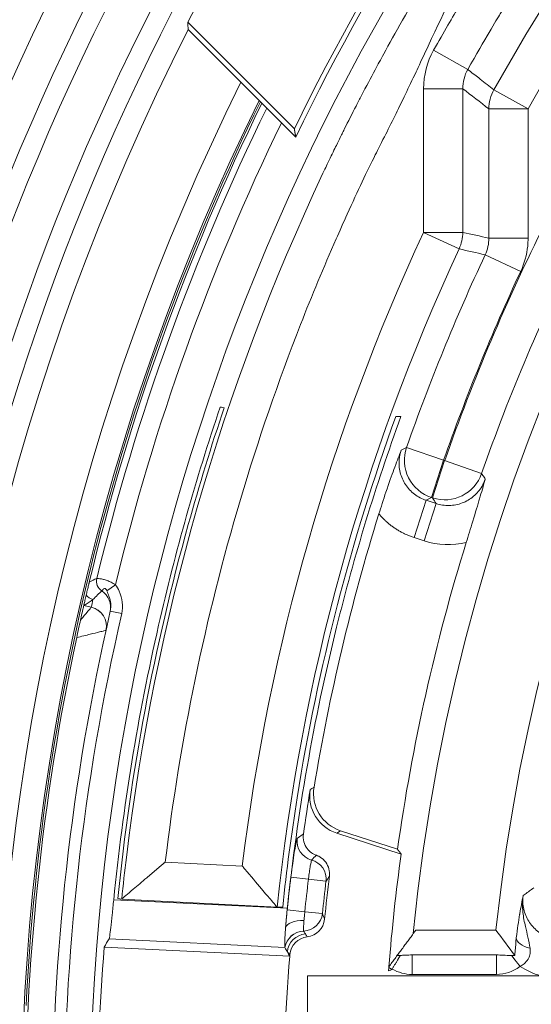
# Model space of a CAD drawing. Header units: inches. Extents: x -2.8 to 15.2, y -6.6 to 17.6.
# Tile 68 of 83: x 9.355 to 9.869, y 14.178 to 15.166. Entities that reach past the tile are written whole.
import ezdxf

# ---------------------------------------------------------------- set-up
doc = ezdxf.new("R2010")
doc.units = ezdxf.units.IN
doc.header["$MEASUREMENT"] = 0
doc.layers.add('Visible (ANSI)', color=7, linetype='Continuous', lineweight=18)
doc.layers.add('Visible Narrow (ANSI)', color=7, linetype='Continuous', lineweight=18)

msp = doc.modelspace()

# ---------------------------------------------------------------- linework, layer by layer
at = {"layer": 'Visible (ANSI)'}
for p, q in [((9.52395, 15.16293), (9.63088, 15.056)), ((9.52433, 15.15574), (9.57724, 15.10284)), ((9.63226, 15.04781), (9.57724, 15.10284)), ((9.56464, 14.77612), (9.56472, 14.77611)), ((9.56474, 14.77641), (9.56482, 14.77641)), ((9.73775, 14.76733), (9.73271, 14.76733)), ((9.76316, 14.68341), (9.7732, 14.68015)), ((9.76957, 14.68576), (9.76857, 14.68609)), ((9.43764, 14.59242), (9.43764, 14.59242)), ((9.73809, 14.32847), (9.67348, 14.34947)), ((9.67735, 14.35182), (9.73442, 14.33328)), ((9.62788, 14.30929), (9.62788, 14.30929)), ((9.45767, 14.28337), (9.45375, 14.28386)), ((9.6136, 14.2752), (9.45767, 14.28337)), ((9.6192, 14.2752), (9.6136, 14.2752)), ((9.75026, 14.24864), (9.75288, 14.25219)), ((9.83322, 14.25219), (9.75288, 14.25219)), ((9.44005, 14.23516), (9.62627, 14.2259)), ((9.86575, 14.22368), (9.86574, 14.22368)), ((9.64423, 14.2063), (9.64423, 13.91103)), ((10.16419, 14.2063), (9.64423, 14.2063))]:
    msp.add_line(p, q, dxfattribs=at)
for radius in [3.54528, 3.31315, 3.31102, 3.13695, 2.2559]:
    msp.add_circle((11.68163, 14.05867), radius, dxfattribs=at)
for radius, start, end in [(3.1122, 93.71738, 174.88595), (1.9407, 95.72306, 174.38237), (1.85852, 95.97702, 174.02298), (2.42384, 139.67911, 152.89739), (2.2804, 139.97415, 154.06517), (2.27559, 139.86309, 154.23532), (2.42023, 153.04475, 206.95525), (2.34921, 153.61001, 206.38999), (2.3248, 153.81266, 206.18734), (2.32295, 153.82825, 177.09299), (2.32087, 153.84577, 166.4817), (2.05871, 162.73062, 170.57807), (1.96648, 162.768, 171.97257), (2.2937, 167.05917, 193.26803), (2.32087, 167.06152, 167.0692), (2.32087, 167.88643, 192.44077), (2.06215, 170.6687, 171.91781), (1.96218, 172.09656, 175.4183), (2.03074, 172.99708, 174.22291), (2.06215, 175.34318, 184.65682), (2.06215, 175.30218, 175.34318), (1.96218, 175.4183, 175.54187)]:
    msp.add_arc((11.68163, 14.05867), radius, start, end, dxfattribs=at)
for centre, major_axis, ratio, start_param, end_param in [((15.29455, 17.67159), (4.81809, 4.81809), 0.661589, 2.604473, 2.605854), ((9.44413, 14.60228), (0.00457, -0.01089), 0.99906, 4.077562, 5.303887), ((9.44413, 14.60228), (0.00204, -0.01163), 0.998626, 4.300622, 5.526494), ((9.45179, 14.60042), (-0.01914, 0.00464), 0.009384, 6.235151, 6.248285), ((9.35216, 14.59497), (0.06892, -0.01645), 0.038388, 6.090893, 6.248551), ((9.42376, 14.58992), (-0.00667, 0.00974), 0.998659, 2.198511, 2.306117), ((9.45482, 14.60995), (-0.00881, -0.03839), 0.000034, 6.081909, 6.082294), ((9.68569, 14.38692), (-0.03367, -0.02048), 0.998941, 5.580478, 6.992798), ((9.68956, 14.38928), (-0.03367, -0.02048), 0.998941, 5.572771, 6.992791), ((9.6177, 14.3143), (-0.0041, -0.0391), 0.034924, 6.250047, 6.286844), ((9.64161, 14.26507), (-0.00694, 0.01844), 0.999231, 2.893558, 4.251181), ((9.64604, 14.22592), (-0.01341, 0.01444), 0.998883, 5.647148, 7.023005), ((11.68163, 18.68047), (0, -5.54772), 0.553122, 5.636717, 5.644414), ((11.67855, 14.05867), (-2.24545, 0), 0.999999, 6.204504, 6.361867), ((11.60195, 12.54039), (0.15925, 3.03446), 0.865826, 1.021011, 1.024312), ((11.80911, 16.48776), (0.19105, 3.64049), 0.744838, 2.276594, 2.276618), ((11.80911, 16.48776), (0.19105, 3.64049), 0.744838, 2.276618, 2.278119), ((25.72468, 126.84372), (-15.98104, -112.68477), 0.036732, 6.252419, 6.253111), ((11.80911, 16.48776), (0.19105, 3.64049), 0.744838, 2.278119, 2.279606)]:
    msp.add_ellipse(centre, major_axis=major_axis, ratio=ratio, start_param=start_param, end_param=end_param, dxfattribs=at)
for points, degree in [([(9.63088, 15.056), (9.63157, 15.0519), (9.63226, 15.04781)], 2), ([(9.76857, 14.68609), (9.76676, 14.6852), (9.76496, 14.6843), (9.76316, 14.68341)], 3), ([(9.7732, 14.68015), (9.77199, 14.68202), (9.77078, 14.68389), (9.76957, 14.68576)], 3), ([(9.45767, 14.28337), (9.45768, 14.28337), (9.45769, 14.28338), (9.4577, 14.28339)], 3), ([(9.73406, 14.2267), (9.73499, 14.22674), (9.736, 14.22678), (9.73719, 14.22682)], 3), ([(9.84891, 14.2267), (9.84955, 14.22668), (9.85075, 14.22665), (9.85212, 14.2266)], 3)]:
    msp.add_open_spline(points, degree=degree, dxfattribs=at)
for points, knots in [([(9.44959, 14.28273), (9.45889, 14.37533), (9.47394, 14.46727), (9.51154, 14.63197), (9.53216, 14.70502), (9.55643, 14.77685)], [-1.426886, -1.426886, -1.426886, -1.426886, -0.718104, -0.718104, -0.140331, -0.140331, -0.140331, -0.140331]), ([(9.56053, 14.77633), (9.54744, 14.73763), (9.5354, 14.69857), (9.49024, 14.53638), (9.4666, 14.41087), (9.45377, 14.28398), (9.45376, 14.28392), (9.45375, 14.28386)], [-1.305248, -1.305248, -1.305248, -1.305248, -0.994049, -0.994049, -0.023678, -0.023678, -0.023201, -0.023201, -0.023201, -0.023201]), ([(9.55643, 14.77685), (9.55689, 14.77679), (9.55735, 14.77673), (9.55872, 14.77656), (9.55963, 14.77645), (9.56053, 14.77633)], [-0.3941024, -0.3941024, -0.3941024, -0.3941024, -0.262034, -0.262034, -0.0009997, -0.0009997, -0.0009997, -0.0009997]), ([(9.6192, 14.2752), (9.62306, 14.31194), (9.6279, 14.34857), (9.63371, 14.38504), (9.65452, 14.51564), (9.68773, 14.64363), (9.73271, 14.76733)], [-1.168004, -1.168004, -1.168004, -1.168004, -0.886407, -0.886407, -0.886407, 0.121846, 0.121846, 0.121846, 0.121846]), ([(9.62385, 14.27406), (9.6338, 14.36913), (9.65033, 14.46339), (9.69103, 14.6277), (9.71254, 14.69817), (9.73775, 14.76733)], [0, 0, 0, 0, 0.728401, 0.728401, 1.289882, 1.289882, 1.289882, 1.289882]), ([(9.71573, 14.66982), (9.71781, 14.67653), (9.72018, 14.68388), (9.72588, 14.70074), (9.7286, 14.70831), (9.73326, 14.721), (9.73553, 14.72696), (9.73787, 14.73302), (9.73787, 14.73302), (9.73815, 14.73374)], [0.0000257, 0.0000257, 0.0000257, 0.0000257, 0.0535472, 0.0535472, 0.1163605, 0.1163605, 0.1884075, 0.1884075, 0.1983026, 0.1983026, 0.1983026, 0.1983026]), ([(9.80342, 14.64122), (9.80544, 14.64771), (9.80762, 14.65484), (9.81267, 14.67146), (9.81495, 14.67906), (9.81873, 14.69179), (9.8205, 14.69779), (9.82232, 14.7039), (9.82232, 14.7039), (9.82253, 14.70463)], [-0.158417, -0.158417, -0.158417, -0.158417, -0.1140306, -0.1140306, -0.0608379, -0.0608379, 0, 0, 0.0083361, 0.0083361, 0.0083361, 0.0083361]), ([(9.42506, 14.60118), (9.42505, 14.60115), (9.42505, 14.60111), (9.42503, 14.60104), (9.42502, 14.60101), (9.42499, 14.6009), (9.42498, 14.60082), (9.42492, 14.6006), (9.42489, 14.60045), (9.42477, 14.59997), (9.4247, 14.59965), (9.42444, 14.5986), (9.42427, 14.59787), (9.4237, 14.5955), (9.4233, 14.5938), (9.42267, 14.59112), (9.42231, 14.5896), (9.42201, 14.58833)], [0.000001, 0.000001, 0.000001, 0.000001, 0.0002738, 0.0002738, 0.0005668, 0.0005668, 0.0012567, 0.0012567, 0.0030895, 0.0030895, 0.008372, 0.008372, 0.025487, 0.025487, 0.0828344, 0.0828344, 0.170502, 0.170502, 0.170502, 0.170502]), ([(9.44619, 14.57233), (9.44674, 14.57475), (9.44687, 14.57729), (9.44663, 14.57974), (9.44637, 14.58236), (9.4457, 14.58492), (9.44485, 14.58733), (9.4442, 14.58915), (9.44346, 14.59091), (9.44273, 14.59264)], [0.0001451, 0.0001451, 0.0001451, 0.0001451, 0.3477144, 0.3477144, 0.3477144, 0.7198338, 0.7198338, 0.7198338, 1, 1, 1, 1]), ([(9.42201, 14.58833), (9.42155, 14.58634), (9.42113, 14.58455), (9.42041, 14.58146), (9.42009, 14.58005), (9.4198, 14.5788)], [0, 0, 0, 0, 0.2275247, 0.2275247, 0.4568725, 0.4568725, 0.4568725, 0.4568725]), ([(9.41623, 14.56303), (9.41628, 14.56323), (9.41632, 14.56343), (9.41636, 14.56363), (9.41711, 14.56699), (9.41778, 14.56993), (9.41829, 14.57221), (9.41881, 14.57449), (9.4192, 14.57617), (9.41941, 14.57711), (9.41953, 14.57762), (9.4196, 14.57793), (9.41962, 14.57802)], [0, 0, 0, 0, 0.022437, 0.022437, 0.022437, 0.407534, 0.407534, 0.407534, 0.792598, 0.792598, 0.792598, 1, 1, 1, 1]), ([(9.4198, 14.5788), (9.41979, 14.57877), (9.41978, 14.57873), (9.41976, 14.57865), (9.41975, 14.5786), (9.41974, 14.57852), (9.41973, 14.57848), (9.41971, 14.5784), (9.4197, 14.57836), (9.41969, 14.57832)], [0, 0, 0, 0, 0.00647529, 0.00647529, 0.01425316, 0.01425316, 0.021276, 0.021276, 0.02931501, 0.02931501, 0.02931501, 0.02931501]), ([(9.41244, 14.5457), (9.41301, 14.54835), (9.41369, 14.5515), (9.41507, 14.55781), (9.41568, 14.56056), (9.41623, 14.56303)], [-0.05222641, -0.05222641, -0.05222641, -0.05222641, -0.02436205, -0.02436205, 0, 0, 0, 0]), ([(9.65297, 14.32724), (9.65121, 14.32786), (9.64954, 14.32872), (9.64641, 14.33095), (9.64498, 14.33234), (9.6422, 14.33599), (9.64106, 14.33835), (9.63975, 14.34339), (9.6396, 14.34601), (9.63996, 14.34859)], [-0.06898689, -0.06898689, -0.06898689, -0.06898689, -0.054759, -0.054759, -0.03965653, -0.03965653, -0.01982349, -0.01982349, 0, 0, 0, 0]), ([(9.65297, 14.32724), (9.65448, 14.32672), (9.65609, 14.32606), (9.66034, 14.3229), (9.66209, 14.32095), (9.66469, 14.31657), (9.66555, 14.3142), (9.66626, 14.30968), (9.66625, 14.30798), (9.66604, 14.30625)], [0.12219727, 0.12219727, 0.12219727, 0.12219727, 0.13424829, 0.13424829, 0.14584704, 0.14584704, 0.15701804, 0.15701804, 0.16629384, 0.16629384, 0.16629384, 0.16629384]), ([(9.5014, 14.32051), (9.50139, 14.3205), (9.50137, 14.32049), (9.50135, 14.32047), (9.50134, 14.32046), (9.5013, 14.32043), (9.50128, 14.32041), (9.50121, 14.32035), (9.50116, 14.32031), (9.50102, 14.32019), (9.50092, 14.32011), (9.50064, 14.31987), (9.50045, 14.31971), (9.49987, 14.31922), (9.49949, 14.3189), (9.49833, 14.31793), (9.49756, 14.31728), (9.49522, 14.31531), (9.49366, 14.31399), (9.48894, 14.30999), (9.48579, 14.30733), (9.47793, 14.30066), (9.47327, 14.2967), (9.46631, 14.29076), (9.46368, 14.28851), (9.46002, 14.28537), (9.4588, 14.28433), (9.4579, 14.28356), (9.45775, 14.28342), (9.4577, 14.28339)], [-0.46365541, -0.46365541, -0.46365541, -0.46365541, -0.46359482, -0.46359482, -0.46353387, -0.46353387, -0.46341194, -0.46341194, -0.46316792, -0.46316792, -0.46267923, -0.46267923, -0.4616993, -0.4616993, -0.45972957, -0.45972957, -0.45575309, -0.45575309, -0.4476718, -0.4476718, -0.43115439, -0.43115439, -0.40505259, -0.40505259, -0.38606403, -0.38606403, -0.3706164, -0.3706164, -0.36406049, -0.36406049, -0.36406049, -0.36406049]), ([(9.61356, 14.27523), (9.61347, 14.27533), (9.6131, 14.27577), (9.61146, 14.27768), (9.60984, 14.27958), (9.6052, 14.28502), (9.6018, 14.28903), (9.59282, 14.29961), (9.5871, 14.3064), (9.58039, 14.31438), (9.57959, 14.31533), (9.57875, 14.31633), (9.5787, 14.3164), (9.57864, 14.31646)], [-0.2058181, -0.2058181, -0.2058181, -0.2058181, -0.1787804, -0.1787804, -0.1357062, -0.1357062, -0.0795853, -0.0795853, -0.0094183, -0.0094183, 0, 0, 0.0006115, 0.0006115, 0.0006115, 0.0006115]), ([(9.86048, 14.28681), (9.86047, 14.28673), (9.86046, 14.28666), (9.86044, 14.28658), (9.86007, 14.28406), (9.85987, 14.2815), (9.85982, 14.27896), (9.85976, 14.27594), (9.85992, 14.27293), (9.86024, 14.26997), (9.86077, 14.26512), (9.86175, 14.26037), (9.86283, 14.25568), (9.86444, 14.24863), (9.86618, 14.24159), (9.86737, 14.23393)], [0, 0, 0, 0, 0.004159, 0.004159, 0.004159, 0.145965, 0.145965, 0.145965, 0.313729, 0.313729, 0.313729, 0.587902, 0.587902, 0.587902, 1, 1, 1, 1]), ([(9.44501, 14.24347), (9.44515, 14.24369), (9.44534, 14.24466), (9.44589, 14.24836), (9.44627, 14.25137), (9.44706, 14.25832), (9.44754, 14.26272), (9.44855, 14.27237), (9.44908, 14.27763), (9.44958, 14.28261), (9.44959, 14.28267), (9.44959, 14.28273)], [0.6093249, 0.6093249, 0.6093249, 0.6093249, 0.6418164, 0.6418164, 0.679599, 0.679599, 0.717348, 0.717348, 0.7550971, 0.7550971, 0.7555393, 0.7555393, 0.7555393, 0.7555393]), ([(9.62385, 14.27406), (9.62385, 14.27404), (9.62385, 14.27403), (9.62333, 14.26909), (9.62283, 14.26384), (9.6223, 14.25743), (9.62218, 14.2559), (9.62207, 14.25443)], [-0.45245852, -0.45245852, -0.45245852, -0.45245852, -0.45236135, -0.45236135, -0.41463104, -0.41463104, -0.40241009, -0.40241009, -0.40241009, -0.40241009]), ([(9.62207, 14.25443), (9.62195, 14.2527), (9.62183, 14.25104), (9.62173, 14.24948), (9.62151, 14.24604), (9.62135, 14.24302), (9.62128, 14.24068), (9.6212, 14.23833), (9.6212, 14.2366), (9.62127, 14.23562), (9.6213, 14.23513), (9.62135, 14.23482), (9.62142, 14.2347)], [0, 0, 0, 0, 0.152922, 0.152922, 0.152922, 0.491875, 0.491875, 0.491875, 0.830536, 0.830536, 0.830536, 1, 1, 1, 1]), ([(9.85212, 14.2266), (9.85224, 14.22818), (9.85235, 14.22979), (9.85284, 14.23635), (9.85311, 14.2393), (9.85359, 14.24448), (9.8536, 14.24453), (9.8536, 14.24459)], [0.00982473, 0.00982473, 0.00982473, 0.00982473, 0.02050442, 0.02050442, 0.06141553, 0.06141553, 0.06188336, 0.06188336, 0.06188336, 0.06188336]), ([(9.73719, 14.22682), (9.73852, 14.22687), (9.7403, 14.22695), (9.74478, 14.22716), (9.74685, 14.22726), (9.74904, 14.22738), (9.74906, 14.22738), (9.74908, 14.22738)], [0.004228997, 0.004228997, 0.004228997, 0.004228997, 0.00814713, 0.00814713, 0.01206782, 0.01206782, 0.012102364, 0.012102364, 0.012102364, 0.012102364]), ([(9.8337, 14.22738), (9.83372, 14.22738), (9.83374, 14.22738), (9.83599, 14.22726), (9.83812, 14.22715), (9.8431, 14.22692), (9.8459, 14.2268), (9.84891, 14.2267)], [-0.00021208, -0.00021208, -0.00021208, -0.00021208, 0, 0, 0.02405937, 0.02405937, 0.05180742, 0.05180742, 0.05180742, 0.05180742]), ([(9.86737, 14.23393), (9.86742, 14.23382), (9.86745, 14.23365), (9.86747, 14.23349), (9.86755, 14.23284), (9.86759, 14.2322), (9.86761, 14.23155), (9.86764, 14.22973), (9.86738, 14.22785), (9.86678, 14.22607), (9.86658, 14.22549), (9.86635, 14.22491), (9.86608, 14.22435), (9.86525, 14.22259), (9.86405, 14.22092), (9.86262, 14.21948), (9.86224, 14.2191), (9.86184, 14.21873), (9.86143, 14.21838), (9.86016, 14.21729), (9.85874, 14.21635), (9.85739, 14.21575)], [0.0000143, 0.0000143, 0.0000143, 0.0000143, 0.0232265, 0.0232265, 0.0232265, 0.113551, 0.113551, 0.113551, 0.3700216, 0.3700216, 0.3700216, 0.4530654, 0.4530654, 0.4530654, 0.7156252, 0.7156252, 0.7156252, 0.7852593, 0.7852593, 0.7852593, 1, 1, 1, 1])]:
    msp.add_open_spline(points, degree=3, knots=knots, dxfattribs=at)
for points, weights in [([(9.73442, 14.33328), (9.73625, 14.33087), (9.73809, 14.32847)], [1.0000001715, 1.00000030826, 1.00000000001]), ([(9.72572, 14.21541), (9.73805, 14.23211), (9.75026, 14.24864)], [1.00000012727, 1.00005827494, 1.0000043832])]:
    msp.add_rational_spline(points, weights, degree=2, dxfattribs=at)
at = {"layer": 'Visible Narrow (ANSI)'}
for p, q in [((9.77067, 15.13494), (9.80494, 15.11564)), ((9.76055, 15.09632), (9.79989, 15.09632)), ((9.76055, 14.95222), (9.76055, 15.09632)), ((9.79989, 15.09632), (9.79989, 14.95222)), ((9.86546, 15.07606), (9.83114, 15.09528)), ((9.86546, 15.07606), (9.82611, 15.07606)), ((9.82611, 14.94641), (9.82611, 15.07606)), ((9.86546, 15.07606), (9.86546, 14.94641)), ((9.76055, 14.95222), (9.79989, 14.95222)), ((9.76055, 14.95222), (9.79622, 14.93563)), ((9.82611, 14.94641), (9.86546, 14.94641)), ((9.82239, 14.92971), (9.85802, 14.91302)), ((9.74358, 14.7365), (9.78072, 14.72351)), ((9.76857, 14.68609), (9.78072, 14.72351)), ((9.76957, 14.68576), (9.78173, 14.72318)), ((9.78072, 14.72351), (9.78173, 14.72318)), ((9.78173, 14.72318), (9.81886, 14.7102)), ((9.751, 14.64599), (9.76316, 14.68341)), ((9.76104, 14.64273), (9.7732, 14.68015)), ((9.76104, 14.64273), (9.751, 14.64599)), ((9.45136, 14.5987), (9.44273, 14.59264)), ((9.41962, 14.57802), (9.42713, 14.57622)), ((9.44618, 14.57232), (9.4577, 14.56968)), ((9.64677, 14.39303), (9.64681, 14.39327)), ((9.64831, 14.3942), (9.65069, 14.39568)), ((9.67735, 14.35182), (9.67348, 14.34947)), ((9.5014, 14.32051), (9.57864, 14.31646)), ((9.64502, 14.30326), (9.6274, 14.30538)), ((9.64502, 14.30326), (9.66264, 14.30115)), ((9.44959, 14.28273), (9.62385, 14.27406)), ((9.6136, 14.2752), (9.6136, 14.2752)), ((9.62372, 14.27249), (9.64136, 14.27065)), ((9.64136, 14.27065), (9.65902, 14.26882)), ((9.62142, 14.2347), (9.44501, 14.24347)), ((9.74908, 14.22738), (9.8337, 14.22738)), ((9.74908, 14.20772), (9.74908, 14.22738)), ((9.8337, 14.20772), (9.8337, 14.22738)), ((9.8337, 14.20772), (9.74908, 14.20772))]:
    msp.add_line(p, q, dxfattribs=at)
for centre, radius, start, end in [((11.68163, 14.05867), 3.2572, 9.06295, 170.93705), ((11.68163, 14.05867), 3.21783, 10.10187, 169.89813), ((11.68163, 14.05867), 3.20919, 10.44355, 169.55645), ((11.68163, 14.05867), 3.18951, 10.44355, 169.55645), ((11.68163, 14.05867), 2.81775, 94.47662, 175.52338), ((11.68163, 14.05867), 2.79808, 94.47662, 175.52338), ((11.68163, 14.05867), 2.75703, 94.54342, 175.45658), ((11.68163, 14.05867), 2.73737, 94.54342, 175.45658), ((11.68163, 14.05867), 2.59716, 95.10133, 174.89867), ((11.68163, 14.05867), 2.55783, 94.94212, 175.05788), ((11.68163, 14.05867), 2.52248, 94.95863, 175.04137), ((11.68163, 14.05867), 2.50281, 94.95863, 175.04137), ((11.68163, 14.05867), 2.46209, 95.04085, 174.95915), ((11.68163, 14.05867), 2.44241, 95.04085, 174.95915), ((11.68163, 14.05867), 2.12106, 96.36912, 150.74304), ((11.68163, 14.05867), 2.08173, 96.36912, 150.74304), ((9.83927, 15.09632), 0.07872, 150.61753, 179.99884), ((11.68163, 14.05867), 2.3144, 153.90044, 166.34431), ((11.68163, 14.05867), 2.29472, 154.06871, 166.3884), ((11.68163, 14.05867), 2.01276, 153.36295, 160.72195), ((11.68163, 14.05867), 2.11873, 155.05534, 173.01134), ((11.68163, 14.05867), 1.97343, 153.36295, 160.72195), ((11.68163, 14.05867), 2.07938, 155.05534, 174.02196), ((11.68163, 14.05867), 2.05316, 154.89703, 160.72262), ((11.68163, 14.05867), 2.01382, 154.89703, 160.72262), ((11.6862, 14.0778), 2.31339, 167.3663, 167.55731), ((11.68163, 14.05867), 2.28189, 167.05925, 193.26795), ((11.68163, 14.05867), 2.06899, 173.15155, 174.06813), ((11.68163, 14.05867), 2.05125, 173.15155, 174.06813), ((11.68163, 14.05867), 2.0335, 173.15155, 174.06813)]:
    msp.add_arc(centre, radius, start, end, dxfattribs=at)
for centre, major_axis, ratio, start_param, end_param in [((9.83917, 15.0964), (-0.02402, -0.03111), 0.999035, 4.857535, 5.371361), ((9.86546, 15.07606), (0.02408, 0.03115), 0.999027, 1.718165, 2.228466), ((9.76055, 14.95222), (-0.0085, -0.03844), 0.999361, 1.353248, 1.788345), ((9.76849, 14.95046), (-0.05669, 0.01258), 0.819419, 2.960388, 3.321742), ((6.6337, 5.14049), (-5.46014, -9.82975), 0.363913, 3.635826, 3.636772), ((9.78072, 14.72351), (-0.01748, 0.03528), 0.998755, 0.774874, 2.366719), ((9.78173, 14.72318), (0.03307, 0.02136), 0.998474, 3.825645, 5.372648), ((9.41416, 14.56896), (-0.03535, -0.03653), 0.360117, 3.843817, 4.063078), ((9.41325, 14.53079), (-0.04178, -0.06904), 0.233179, 3.768626, 3.989428), ((9.42683, 14.57599), (0.01919, -0.0044), 0.999263, 0, 1.214495), ((8.86849, 2.27494), (-3.0917, -12.95057), 0.416767, 3.571579, 3.572839), ((9.43156, 14.59526), (-0.00666, 0.00976), 0.998655, 1.59906, 2.307768), ((9.42256, 14.55709), (0.01045, -0.01668), 0.998552, 0.794718, 2.346875), ((9.42258, 14.55711), (0.01922, -0.00424), 0.999263, 0, 1.55363), ((9.40334, 14.56135), (-0.03847, 0.00847), 0.018872, 3.103198, 3.141585), ((9.65325, 14.3415), (-0.01144, 0.01602), 0.998844, 0.812435, 2.259562), ((7.28973, -215.79704), (2.57119, 230.22533), 0.029979, 0.029966, 0.030654), ((9.6431, 14.30349), (0.01645, -0.01082), 0.999235, 0.462611, 1.89133), ((11.04383, 13.11196), (0.86188, 2.13126), 0.776429, 1.310959, 1.313662), ((9.63944, 14.27085), (0.01844, 0.0069), 0.999233, 4.391283, 5.821347), ((11.27864, 15.12748), (-0.36158, 2.27849), 0.777953, 1.8313, 1.833998), ((9.64166, 14.25257), (-0.01963, 0.00151), 0.460613, 4.804216, 6.243856), ((9.64085, 14.2316), (-0.01823, -0.00743), 0.997246, 4.362036, 5.737001), ((9.64088, 14.23154), (-0.01445, -0.01337), 0.9988, 4.003063, 5.378132), ((9.64349, 14.2287), (-0.01457, -0.01323), 0.998862, 4.050709, 5.462085), ((-95.13519, 72.67739), (104.80663, -58.55013), 0.020254, 0.037572, 0.038236), ((57.39692, 237.5808), (-47.57342, -223.47934), 0.029923, 6.252745, 6.253089), ((9.87317, 14.2426), (-0.01953, 0.00247), 0.488721, 0.050018, 1.330915), ((9.83567, 14.24102), (-0.0344, -0.01123), 0.911251, 1.226655, 1.926852), ((9.90229, 14.29728), (-0.01485, -0.09307), 0.900908, 5.903074, 6.170308), ((-19.47361, 70.18664), (29.20096, -55.97447), 0.035294, 6.282201, 6.284102), ((9.73245, 14.22027), (-0.01472, 0.00468), 0.505494, 1.257064, 1.506462), ((9.7485, 14.24458), (-0.03709, 0.00868), 0.965881, 1.259113, 1.80839)]:
    msp.add_ellipse(centre, major_axis=major_axis, ratio=ratio, start_param=start_param, end_param=end_param, dxfattribs=at)
for points, knots in [([(9.4577, 14.28339), (9.45911, 14.29734), (9.46065, 14.31128), (9.46232, 14.3252), (9.49082, 14.56252), (9.55776, 14.7952), (9.65961, 15.01145), (9.66131, 15.01504), (9.66306, 15.01875), (9.66586, 15.0246), (9.66866, 15.03045), (9.67107, 15.03541), (9.67306, 15.03949), (9.67457, 15.04258), (9.67584, 15.04516), (9.67687, 15.04725), (9.67788, 15.04931), (9.67865, 15.05086), (9.67924, 15.05205), (9.67964, 15.05285), (9.68006, 15.05371), (9.68104, 15.05567), (9.68495, 15.06352), (9.68907, 15.07164), (9.69282, 15.07896), (9.69476, 15.08273), (9.69654, 15.08618), (9.69824, 15.08943), (9.70311, 15.0988), (9.70719, 15.10651), (9.71196, 15.11537), (9.71469, 15.12043), (9.71752, 15.12566), (9.72054, 15.13115), (9.73172, 15.15152), (9.74526, 15.17563), (9.76512, 15.20857), (9.76605, 15.2101), (9.76695, 15.2116), (9.76784, 15.21307), (9.77915, 15.23172), (9.78803, 15.24577), (9.79416, 15.25541), (9.79747, 15.2606), (9.79999, 15.26451), (9.80169, 15.26715), (9.80212, 15.2678), (9.80223, 15.26798), (9.80252, 15.26844), (9.80282, 15.26889), (9.80329, 15.26963), (9.80445, 15.27141), (9.80676, 15.27497), (9.80906, 15.27849), (9.81135, 15.28198), (9.81378, 15.28569), (9.81618, 15.28932), (9.81856, 15.2929), (9.82759, 15.30648), (9.8363, 15.31928), (9.84514, 15.33202), (9.85154, 15.34124), (9.858, 15.35042), (9.86474, 15.35982), (9.86731, 15.36342), (9.8699, 15.36701), (9.87249, 15.37059), (9.88853, 15.39271), (9.90498, 15.41453), (9.92182, 15.43605), (9.93161, 15.44855), (9.94152, 15.46094), (9.95157, 15.47323), (9.9566, 15.47938), (9.96165, 15.48549), (9.96674, 15.49158), (9.96929, 15.49463), (9.97184, 15.49767), (9.9736, 15.49975), (9.97448, 15.50079), (9.97455, 15.50088), (9.97463, 15.50097), (9.97583, 15.50239), (9.98646, 15.5152), (10.00729, 15.53876), (10.0177, 15.55054), (10.03068, 15.56499), (10.04644, 15.58191), (10.05683, 15.59306), (10.06843, 15.60529), (10.08131, 15.61851), (10.08797, 15.62534), (10.09535, 15.6328), (10.10118, 15.63864), (10.10339, 15.64085), (10.10446, 15.6419), (10.10448, 15.64193), (10.10528, 15.64272), (10.11021, 15.64767), (10.1194, 15.65665), (10.13169, 15.66867), (10.15158, 15.68794), (10.17986, 15.71359), (10.22853, 15.75773), (10.30194, 15.82122), (10.40695, 15.89414), (10.49425, 15.95477), (10.60359, 16.02188), (10.73891, 16.08484), (10.76635, 16.09761), (10.79486, 16.11019), (10.82445, 16.12247), (10.99993, 16.1953), (11.21449, 16.25855), (11.46546, 16.28294)], [-0.006836, -0.006836, -0.006836, -0.006836, 0.006963, 0.006963, 0.006963, 0.242188, 0.242188, 0.242188, 0.246094, 0.246094, 0.246094, 0.25, 0.25, 0.25, 0.252947, 0.252947, 0.252947, 0.255859, 0.255859, 0.255859, 0.257813, 0.257813, 0.257813, 0.265625, 0.265625, 0.265625, 0.269651, 0.269651, 0.269651, 0.28125, 0.28125, 0.28125, 0.287882, 0.287882, 0.287882, 0.3125, 0.3125, 0.3125, 0.313641, 0.313641, 0.313641, 0.328125, 0.328125, 0.328125, 0.335938, 0.335938, 0.335938, 0.337891, 0.337891, 0.337891, 0.339844, 0.339844, 0.339844, 0.34375, 0.34375, 0.34375, 0.347897, 0.347897, 0.347897, 0.363618, 0.363618, 0.363618, 0.375, 0.375, 0.375, 0.379353, 0.379353, 0.379353, 0.40625, 0.40625, 0.40625, 0.421875, 0.421875, 0.421875, 0.429688, 0.429688, 0.429688, 0.433594, 0.433594, 0.433594, 0.435547, 0.435547, 0.435547, 0.46582, 0.46582, 0.46582, 0.480957, 0.480957, 0.480957, 0.490936, 0.490936, 0.490936, 0.496094, 0.496094, 0.496094, 0.498047, 0.498047, 0.498047, 0.552357, 0.552357, 0.552357, 0.625, 0.625, 0.625, 0.75, 0.75, 0.75, 0.853924, 0.853924, 0.853924, 0.875, 0.875, 0.875, 1, 1, 1, 1]), ([(11.46736, 16.26335), (11.21859, 16.23918), (10.97385, 16.17245), (10.74721, 16.067), (10.52057, 15.96156), (10.31233, 15.81774), (10.13316, 15.64258), (10.04637, 15.55774), (9.9671, 15.46639), (9.89534, 15.36853), (9.89303, 15.36537), (9.89138, 15.36312), (9.88842, 15.35904), (9.8825, 15.35087), (9.87727, 15.3436), (9.87277, 15.33722), (9.86827, 15.33083), (9.86558, 15.32693), (9.86143, 15.32072), (9.85729, 15.3145), (9.85315, 15.30808), (9.84902, 15.30144), (9.8449, 15.29481), (9.84006, 15.28673), (9.83667, 15.28091), (9.82396, 15.25908), (9.81035, 15.23341), (9.79588, 15.20387), (9.79492, 15.2019), (9.7931, 15.19817), (9.79297, 15.19791), (9.79106, 15.19397), (9.77916, 15.169), (9.75755, 15.12285), (9.75611, 15.11978), (9.75403, 15.11536), (9.75308, 15.11335), (9.74929, 15.10527), (9.74571, 15.09774), (9.74235, 15.09075), (9.739, 15.08376), (9.73638, 15.07834), (9.73295, 15.07139), (9.72953, 15.06444), (9.72605, 15.05753), (9.72256, 15.05061), (9.71908, 15.0437), (9.71483, 15.03524), (9.71212, 15.02987), (9.70398, 15.01375), (9.69457, 14.99394), (9.68392, 14.97041), (9.68037, 14.96257), (9.67598, 14.95273), (9.67286, 14.94565), (9.66037, 14.91735), (9.64845, 14.88869), (9.63716, 14.85985), (9.61458, 14.80218), (9.59451, 14.74379), (9.57677, 14.6841), (9.5413, 14.56471), (9.51617, 14.44352), (9.5014, 14.32051)], [0, 0, 0, 0, 0.25, 0.25, 0.25, 0.5, 0.5, 0.5, 0.621094, 0.621094, 0.621094, 0.625, 0.625, 0.625, 0.632813, 0.632813, 0.632813, 0.640625, 0.640625, 0.640625, 0.648438, 0.648438, 0.648438, 0.65625, 0.65625, 0.65625, 0.685547, 0.685547, 0.685547, 0.6875, 0.6875, 0.6875, 0.716797, 0.716797, 0.716797, 0.71875, 0.71875, 0.71875, 0.726563, 0.726563, 0.726563, 0.734375, 0.734375, 0.734375, 0.742188, 0.742188, 0.742188, 0.75, 0.75, 0.75, 0.773438, 0.773438, 0.773438, 0.78125, 0.78125, 0.78125, 0.8125, 0.8125, 0.8125, 0.875, 0.875, 0.875, 1, 1, 1, 1]), ([(9.77067, 15.13494), (9.78089, 15.15308), (9.78969, 15.16824), (9.79707, 15.18042), (9.79953, 15.18448), (9.80122, 15.18724), (9.80398, 15.1916), (9.81225, 15.20469), (9.8213, 15.21812), (9.83114, 15.23189), (9.83442, 15.23648), (9.83876, 15.24241), (9.84124, 15.24576), (9.85866, 15.26928), (9.88198, 15.29825), (9.91118, 15.33267), (9.91536, 15.33758), (9.92051, 15.34362), (9.92406, 15.34775), (9.93649, 15.36222), (9.94898, 15.37664), (9.96139, 15.39112), (9.96316, 15.39319), (9.96606, 15.39659), (9.96671, 15.39733), (9.97119, 15.40254), (9.98245, 15.41593), (10.0004, 15.43758), (10.00296, 15.44068), (10.00677, 15.44527), (10.00851, 15.44736), (10.03625, 15.48079), (10.06486, 15.51324), (10.0947, 15.5451), (10.21407, 15.67254), (10.34692, 15.78402), (10.49315, 15.87947), (10.63938, 15.97492), (10.79604, 16.05206), (10.9596, 16.10964), (11.12313, 16.16721), (11.29358, 16.20523), (11.46736, 16.22244)], [0, 0, 0, 0, 0.023438, 0.023438, 0.023438, 0.03125, 0.03125, 0.03125, 0.054688, 0.054688, 0.054688, 0.0625, 0.0625, 0.0625, 0.117188, 0.117188, 0.117188, 0.125, 0.125, 0.125, 0.152344, 0.152344, 0.152344, 0.15625, 0.15625, 0.15625, 0.183594, 0.183594, 0.183594, 0.1875, 0.1875, 0.1875, 0.25, 0.25, 0.25, 0.5, 0.5, 0.5, 0.750019, 0.750019, 0.750019, 1, 1, 1, 1]), ([(11.4693, 16.20287), (11.11947, 16.16823), (10.77863, 16.04634), (10.48616, 15.8513), (10.34876, 15.75967), (10.22194, 15.65217), (10.10905, 15.53165), (10.09434, 15.51594), (10.07986, 15.50001), (10.06562, 15.48387), (10.0585, 15.4758), (10.05144, 15.46767), (10.04445, 15.45949), (10.03745, 15.45131), (10.03167, 15.44447), (10.02364, 15.4348), (10.00758, 15.41546), (9.99466, 15.39923), (9.98319, 15.38447), (9.97745, 15.37709), (9.97132, 15.36911), (9.96484, 15.36051), (9.9616, 15.35621), (9.95828, 15.35176), (9.95486, 15.34716), (9.95315, 15.34485), (9.95142, 15.34251), (9.94967, 15.34013), (9.94792, 15.33775), (9.94498, 15.33372), (9.94436, 15.33287), (9.94063, 15.32774), (9.93256, 15.31667), (9.9205, 15.29942), (9.91648, 15.29367), (9.91087, 15.28555), (9.90714, 15.28009), (9.89595, 15.2637), (9.88654, 15.24945), (9.87876, 15.23747), (9.87617, 15.23347), (9.8747, 15.2312), (9.87152, 15.22624), (9.86515, 15.21631), (9.85914, 15.20676), (9.85347, 15.19762), (9.85063, 15.19305), (9.84788, 15.18858), (9.84521, 15.18421), (9.84388, 15.18202), (9.84257, 15.17986), (9.84127, 15.17773), (9.83998, 15.1756), (9.83792, 15.17219), (9.83745, 15.17141), (9.83366, 15.16512), (9.82246, 15.14674), (9.80494, 15.11564)], [0, 0, 0, 0, 0.510281, 0.510281, 0.510281, 0.75, 0.75, 0.75, 0.78125, 0.78125, 0.78125, 0.796875, 0.796875, 0.796875, 0.8125, 0.8125, 0.8125, 0.84375, 0.84375, 0.84375, 0.859375, 0.859375, 0.859375, 0.867188, 0.867188, 0.867188, 0.871094, 0.871094, 0.871094, 0.875, 0.875, 0.875, 0.898438, 0.898438, 0.898438, 0.90625, 0.90625, 0.90625, 0.929688, 0.929688, 0.929688, 0.9375, 0.9375, 0.9375, 0.953125, 0.953125, 0.953125, 0.960938, 0.960938, 0.960938, 0.964844, 0.964844, 0.964844, 0.96875, 0.96875, 0.96875, 1, 1, 1, 1]), ([(9.80494, 15.11564), (9.80542, 15.11527), (9.8059, 15.1149), (9.81003, 15.11169), (9.81369, 15.10885), (9.82194, 15.10244), (9.82654, 15.09886), (9.83114, 15.09528)], [0, 0, 0, 0, 0.054574, 0.054574, 0.473295, 0.473295, 1, 1, 1, 1]), ([(9.86546, 14.94641), (9.86546, 14.94376), (9.86532, 14.94112), (9.86506, 14.93852), (9.86417, 14.92973), (9.86176, 14.921), (9.85802, 14.91302)], [0, 0, 0, 0, 0.228441, 0.228441, 0.228441, 1, 1, 1, 1]), ([(9.73815, 14.73374), (9.73711, 14.73075), (9.73643, 14.72762), (9.73613, 14.72447), (9.73572, 14.72008), (9.73605, 14.71557), (9.73712, 14.71129), (9.73818, 14.70702), (9.74, 14.70287), (9.74242, 14.6992), (9.74484, 14.69552), (9.74793, 14.6922), (9.75144, 14.68954), (9.75495, 14.68687), (9.75897, 14.68477), (9.76316, 14.68341)], [0, 0, 0, 0, 0.151365, 0.151365, 0.151365, 0.363397, 0.363397, 0.363397, 0.575394, 0.575394, 0.575394, 0.787602, 0.787602, 0.787602, 1, 1, 1, 1]), ([(9.81886, 14.7102), (9.81965, 14.709), (9.82087, 14.70714), (9.8221, 14.70528), (9.82253, 14.70463)], [0, 0, 0, 0, 0.646853, 1, 1, 1, 1]), ([(9.7732, 14.68015), (9.77739, 14.67878), (9.78188, 14.67811), (9.78629, 14.67821), (9.7907, 14.6783), (9.79515, 14.67916), (9.79928, 14.68072), (9.8034, 14.68227), (9.80731, 14.68455), (9.81068, 14.68739), (9.81405, 14.69022), (9.81698, 14.69367), (9.81922, 14.69746), (9.82056, 14.69973), (9.82167, 14.70214), (9.82253, 14.70463)], [0, 0, 0, 0, 0.218168, 0.218168, 0.218168, 0.436065, 0.436065, 0.436065, 0.653615, 0.653615, 0.653615, 0.871098, 0.871098, 0.871098, 1, 1, 1, 1]), ([(9.43267, 14.60506), (9.43274, 14.60506), (9.43296, 14.60505), (9.43333, 14.60502), (9.43385, 14.60498), (9.43467, 14.60491), (9.43571, 14.60476), (9.4367, 14.60463), (9.43791, 14.60442), (9.43926, 14.6041), (9.44047, 14.60381), (9.44181, 14.60338), (9.44319, 14.60285), (9.44442, 14.60237), (9.4457, 14.60181), (9.44698, 14.60118), (9.44844, 14.60045), (9.44994, 14.59962), (9.45136, 14.5987)], [0, 0, 0, 0, 0.140035, 0.140035, 0.140035, 0.336392, 0.336392, 0.336392, 0.520762, 0.520762, 0.520762, 0.685334, 0.685334, 0.685334, 0.832288, 0.832288, 0.832288, 1, 1, 1, 1]), ([(9.44273, 14.59264), (9.44261, 14.59291), (9.44248, 14.59319), (9.44233, 14.59347), (9.44218, 14.59375), (9.442, 14.59403), (9.44178, 14.59427), (9.44168, 14.59439), (9.44158, 14.59449), (9.44147, 14.59458), (9.44136, 14.59466), (9.44124, 14.59473), (9.44113, 14.59478), (9.441, 14.59483), (9.44087, 14.59486), (9.44075, 14.59487), (9.44055, 14.59489), (9.44037, 14.59486), (9.44021, 14.59481), (9.43965, 14.59463), (9.43928, 14.59428), (9.43896, 14.59398), (9.43834, 14.59338), (9.43798, 14.59287), (9.43779, 14.59261), (9.43771, 14.59251), (9.43766, 14.59244), (9.43764, 14.59242)], [0, 0, 0, 0, 0.058969, 0.058969, 0.058969, 0.11911, 0.11911, 0.11911, 0.14591, 0.14591, 0.14591, 0.172931, 0.172931, 0.172931, 0.204401, 0.204401, 0.204401, 0.259375, 0.259375, 0.259375, 0.454021, 0.454021, 0.454021, 0.842892, 0.842892, 0.842892, 1, 1, 1, 1]), ([(9.45136, 14.5987), (9.45282, 14.59662), (9.45411, 14.59439), (9.45516, 14.59208), (9.45832, 14.58512), (9.4594, 14.5771), (9.4577, 14.56968)], [0, 0, 0, 0, 0.249251, 0.249251, 0.249251, 1, 1, 1, 1]), ([(9.41623, 14.56303), (9.41641, 14.56325), (9.41658, 14.56346), (9.41676, 14.56367), (9.4191, 14.5665), (9.4212, 14.56905), (9.42286, 14.57106), (9.42409, 14.57255), (9.4251, 14.57377), (9.42582, 14.57464), (9.42658, 14.57556), (9.42703, 14.57611), (9.42713, 14.57622)], [0, 0, 0, 0, 0.028307, 0.028307, 0.028307, 0.414028, 0.414028, 0.414028, 0.699002, 0.699002, 0.699002, 1, 1, 1, 1]), ([(9.44177, 14.55285), (9.44162, 14.55282), (9.44094, 14.55265), (9.43978, 14.55237), (9.43868, 14.55211), (9.43714, 14.55174), (9.43526, 14.55128), (9.43274, 14.55067), (9.42953, 14.54989), (9.42597, 14.54902), (9.4219, 14.54803), (9.41725, 14.54689), (9.41244, 14.5457)], [0, 0, 0, 0, 0.213282, 0.213282, 0.213282, 0.415163, 0.415163, 0.415163, 0.688339, 0.688339, 0.688339, 1, 1, 1, 1]), ([(9.6274, 14.30538), (9.62747, 14.30592), (9.62753, 14.30646), (9.6276, 14.30699), (9.62965, 14.32375), (9.63223, 14.33932), (9.63336, 14.34322), (9.63353, 14.34381), (9.63367, 14.34415), (9.63377, 14.34422)], [0, 0, 0, 0, 0.026834, 0.026834, 0.026834, 0.871978, 0.871978, 0.871978, 1, 1, 1, 1]), ([(9.64818, 14.3225), (9.64811, 14.32245), (9.648, 14.32215), (9.64787, 14.32162), (9.64771, 14.32098), (9.6475, 14.31997), (9.64726, 14.31868), (9.64702, 14.31738), (9.64675, 14.31577), (9.64648, 14.31398), (9.6463, 14.31286), (9.64612, 14.31165), (9.64595, 14.3104), (9.64566, 14.3084), (9.64538, 14.30623), (9.64511, 14.30407), (9.64508, 14.3038), (9.64505, 14.30353), (9.64502, 14.30326)], [0, 0, 0, 0, 0.178791, 0.178791, 0.178791, 0.398497, 0.398497, 0.398497, 0.618217, 0.618217, 0.618217, 0.754064, 0.754064, 0.754064, 0.973294, 0.973294, 0.973294, 1, 1, 1, 1]), ([(9.86048, 14.28681), (9.86114, 14.28729), (9.8618, 14.28778), (9.86246, 14.28827), (9.86536, 14.29041), (9.86826, 14.29255), (9.87117, 14.29468)], [0, 0, 0, 0, 0.186137, 0.186137, 0.186137, 1, 1, 1, 1]), ([(9.8536, 14.24459), (9.85471, 14.25334), (9.85586, 14.26114), (9.85695, 14.26771), (9.85701, 14.26812), (9.85708, 14.26852), (9.85715, 14.26892), (9.85768, 14.2721), (9.85821, 14.27503), (9.85872, 14.27778), (9.85931, 14.28096), (9.8599, 14.28395), (9.86048, 14.28681)], [0, 0, 0, 0, 0.471088, 0.471088, 0.471088, 0.500315, 0.500315, 0.500315, 0.732043, 0.732043, 0.732043, 1, 1, 1, 1]), ([(9.86048, 14.28681), (9.86046, 14.28669), (9.86045, 14.28658), (9.86044, 14.28647), (9.85992, 14.2821), (9.86015, 14.27758), (9.86111, 14.27328), (9.86206, 14.26898), (9.86378, 14.26479), (9.86611, 14.26106), (9.86844, 14.25732), (9.87145, 14.25394), (9.87489, 14.25119), (9.87834, 14.24844), (9.88231, 14.24625), (9.88648, 14.24479), (9.89065, 14.24334), (9.89512, 14.24259), (9.89954, 14.24259)], [0, 0, 0, 0, 0.00499, 0.00499, 0.00499, 0.203904, 0.203904, 0.203904, 0.402537, 0.402537, 0.402537, 0.601315, 0.601315, 0.601315, 0.800506, 0.800506, 0.800506, 1, 1, 1, 1]), ([(9.62207, 14.25443), (9.62228, 14.25714), (9.62253, 14.26002), (9.62279, 14.26297), (9.62307, 14.26607), (9.62338, 14.26929), (9.62372, 14.27249)], [0, 0, 0, 0, 0.488071, 0.488071, 0.488071, 1, 1, 1, 1]), ([(9.64136, 14.27065), (9.6412, 14.26907), (9.64104, 14.26747), (9.64091, 14.26594), (9.64077, 14.26448), (9.64065, 14.26305), (9.64055, 14.26171)], [0, 0, 0, 0, 0.511652, 0.511652, 0.511652, 1, 1, 1, 1]), ([(9.64055, 14.26171), (9.6404, 14.25978), (9.64028, 14.258), (9.6402, 14.2565), (9.64012, 14.25501), (9.64007, 14.25377), (9.64006, 14.25288), (9.64005, 14.25195), (9.64008, 14.25138), (9.64014, 14.25123)], [0, 0, 0, 0, 0.328394, 0.328394, 0.328394, 0.656817, 0.656817, 0.656817, 1, 1, 1, 1])]:
    msp.add_open_spline(points, degree=3, knots=knots, dxfattribs=at)
for points in [[(9.82611, 15.07606), (9.81737, 15.08282), (9.80863, 15.08957), (9.79989, 15.09632)], [(9.79989, 14.95222), (9.80863, 14.95029), (9.81737, 14.94835), (9.82611, 14.94641)], [(9.82239, 14.92971), (9.81367, 14.93169), (9.80495, 14.93366), (9.79622, 14.93563)], [(9.80342, 14.64122), (9.78977, 14.6379), (9.77514, 14.63815), (9.76104, 14.64273)], [(9.42713, 14.57622), (9.42714, 14.57623), (9.42715, 14.57624), (9.42715, 14.57625)], [(9.64831, 14.3942), (9.64781, 14.39389), (9.64731, 14.39358), (9.64681, 14.39327)], [(9.64014, 14.25123), (9.64015, 14.25121), (9.64016, 14.2512), (9.64016, 14.25119)]]:
    msp.add_open_spline(points, degree=3, dxfattribs=at)
for points, weights, degree in [([(9.751, 14.64599), (9.73682, 14.6506), (9.72481, 14.65905), (9.71573, 14.66982)], [1.00000000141, 1.0000000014, 1.00000000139, 1.00000000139], 3), ([(9.63377, 14.34422), (9.63584, 14.34571), (9.6379, 14.34717), (9.63996, 14.34859)], [0.999999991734, 0.999999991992, 0.999999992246, 0.999999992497], 3), ([(9.72914, 14.21314), (9.7342, 14.22174), (9.73719, 14.22682)], [1, 0.833713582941, 0.873301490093], 2), ([(9.85739, 14.21575), (9.85235, 14.22211), (9.84891, 14.2267)], [0.998474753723, 0.859253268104, 0.865083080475], 2)]:
    msp.add_rational_spline(points, weights, degree=degree, dxfattribs=at)

doc.saveas('drawing.dxf')
